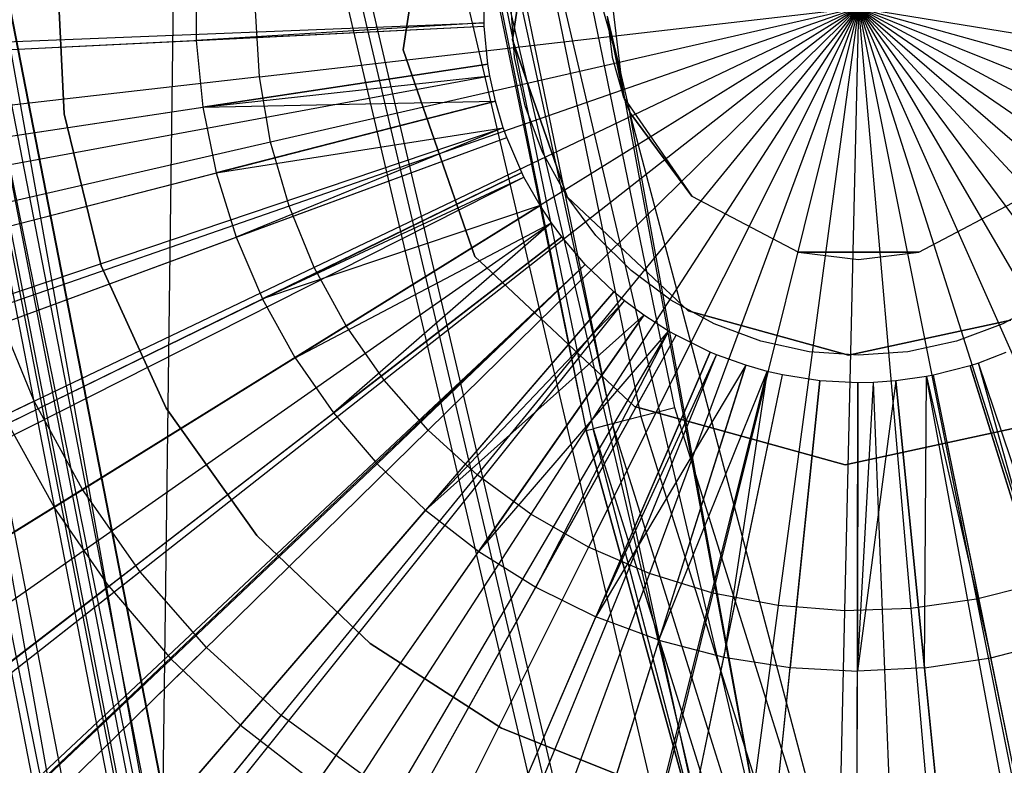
# Model space of a CAD drawing. Extents: x 0.2 to 44.2, y -21.9 to 24.
# Tile 45 of 239: x 5.3 to 6.4, y -4.6 to -3.8. Entities that reach past the tile are written whole.
import ezdxf

# ---------------------------------------------------------------- set-up
doc = ezdxf.new("R2010")
doc.units = 0
doc.header["$LTSCALE"] = 2.54
doc.layers.get('0').update_dxf_attribs({"color": 13, "linetype": 'CONTINUOUS'})

# ---------------------------------------------------------------- blocks, each defined once
blk = doc.blocks.new('GRUPUJ_2')
at = {"color": 0}
for p, q in [((1.7503, 14.4194, 34.5161), (1.786, 14.656, 34.5161)), ((1.786, 14.656, 54.5161), (1.7503, 14.4194, 54.5161)), ((1.786, 14.656, 54.5161), (1.7503, 14.4194, 54.5161)), ((1.7503, 14.4194, 34.5161), (1.786, 14.656, 34.5161)), ((1.897, 14.6102, 34.5161), (1.8698, 14.4304, 34.5161)), ((1.8698, 14.4304, 54.5161), (1.897, 14.6102, 54.5161)), ((1.897, 14.6102, 34.5161), (1.8698, 14.4304, 34.5161)), ((1.8698, 14.4304, 54.5161), (1.897, 14.6102, 54.5161)), ((1.5238, 14.5033, 34.4979), (1.5237, 14.4298, 34.4979)), ((1.5238, 14.5033, 34.4979), (1.5237, 14.4298, 34.4979)), ((1.8386, 14.449, 34.55), (1.8388, 14.4868, 34.55)), ((1.8386, 14.449, 34.55), (1.8388, 14.4868, 34.55)), ((1.8721, 14.4112, 54.5161), (1.8682, 14.4653, 54.5161)), ((0, 14.376, 34), (1.8386, 14.449, 34.55)), ((0, 14.376, 34), (1.8386, 14.449, 34.55)), ((0.0009, 14.3553, 34), (1.8387, 14.4452, 34.55)), ((0.0009, 14.3553, 34), (1.8387, 14.4452, 34.55)), ((1.8386, 14.449, 34.55), (1.5237, 14.4298, 34.4979)), ((1.8386, 14.449, 34.55), (1.5237, 14.4298, 34.4979)), ((1.5237, 14.4298, 34.4979), (1.8387, 14.4452, 34.55)), ((1.5237, 14.4298, 34.4979), (1.8387, 14.4452, 34.55)), ((1.8387, 14.4452, 34.55), (1.8386, 14.449, 34.55)), ((1.8387, 14.4452, 34.55), (1.8386, 14.449, 34.55)), ((1.8429, 14.4039, 34.55), (1.8387, 14.4452, 34.55)), ((1.8429, 14.4039, 34.55), (1.8387, 14.4452, 34.55)), ((1.2138, 14.4146, 34.4307), (1.5237, 14.4298, 34.4979)), ((1.2138, 14.4146, 34.4307), (1.5237, 14.4298, 34.4979)), ((1.5237, 14.4298, 34.4979), (1.531, 14.3567, 34.4979)), ((1.5237, 14.4298, 34.4979), (1.531, 14.3567, 34.4979)), ((1.8698, 14.4304, 34.5161), (1.9294, 14.2585, 34.5161)), ((1.9294, 14.2585, 54.5161), (1.8698, 14.4304, 54.5161)), ((1.8698, 14.4304, 34.5161), (1.9294, 14.2585, 34.5161)), ((1.8698, 14.4304, 34.5161), (1.8698, 14.4304, 54.5161)), ((1.9294, 14.2585, 54.5161), (1.8698, 14.4304, 54.5161)), ((1.8698, 14.4304, 34.5161), (1.8698, 14.4304, 54.5161)), ((1.8287, 14.1932, 34.5161), (1.7503, 14.4194, 34.5161)), ((1.7503, 14.4194, 54.5161), (1.8287, 14.1932, 54.5161)), ((1.7503, 14.4194, 54.5161), (1.8287, 14.1932, 54.5161)), ((1.7503, 14.4194, 54.5161), (1.7503, 14.4194, 34.5161)), ((1.8287, 14.1932, 34.5161), (1.7503, 14.4194, 34.5161)), ((1.7503, 14.4194, 54.5161), (1.7503, 14.4194, 34.5161)), ((1.8836, 14.3582, 54.5161), (1.8721, 14.4112, 54.5161)), ((0.0236, 14.1285, 34), (1.8429, 14.4039, 34.55)), ((0.0236, 14.1285, 34), (1.8429, 14.4039, 34.55)), ((1.8429, 14.4039, 34.55), (1.531, 14.3567, 34.4979)), ((1.8429, 14.4039, 34.55), (1.531, 14.3567, 34.4979)), ((1.845, 14.3909, 34.55), (1.8429, 14.4039, 34.55)), ((1.845, 14.3909, 34.55), (1.8429, 14.4039, 34.55)), ((0.0356, 14.0569, 34), (1.845, 14.3909, 34.55)), ((0.0356, 14.0569, 34), (1.845, 14.3909, 34.55)), ((1.531, 14.3567, 34.4979), (1.845, 14.3909, 34.55)), ((1.531, 14.3567, 34.4979), (1.845, 14.3909, 34.55)), ((1.8511, 14.3632, 34.55), (1.845, 14.3909, 34.55)), ((1.8511, 14.3632, 34.55), (1.845, 14.3909, 34.55)), ((0.0691, 13.9051, 34), (1.8511, 14.3632, 34.55)), ((0.0691, 13.9051, 34), (1.8511, 14.3632, 34.55)), ((1.2242, 14.3102, 34.4307), (1.531, 14.3567, 34.4979)), ((1.2242, 14.3102, 34.4307), (1.531, 14.3567, 34.4979)), ((1.531, 14.3567, 34.4979), (1.8511, 14.3632, 34.55)), ((1.531, 14.3567, 34.4979), (1.8511, 14.3632, 34.55)), ((1.531, 14.3567, 34.4979), (1.5456, 14.2847, 34.4979)), ((1.531, 14.3567, 34.4979), (1.5456, 14.2847, 34.4979)), ((1.8511, 14.3632, 34.55), (1.5456, 14.2847, 34.4979)), ((1.8511, 14.3632, 34.55), (1.5456, 14.2847, 34.4979)), ((1.8597, 14.3342, 34.55), (1.8511, 14.3632, 34.55)), ((1.8597, 14.3342, 34.55), (1.8511, 14.3632, 34.55)), ((1.9026, 14.3074, 54.5161), (1.8836, 14.3582, 54.5161)), ((0.1162, 13.7462, 34), (1.8597, 14.3342, 34.55)), ((0.1162, 13.7462, 34), (1.8597, 14.3342, 34.55)), ((1.5456, 14.2847, 34.4979), (1.8597, 14.3342, 34.55)), ((1.5456, 14.2847, 34.4979), (1.8597, 14.3342, 34.55)), ((1.8597, 14.3342, 34.55), (1.5675, 14.2145, 34.4979)), ((1.8597, 14.3342, 34.55), (1.5675, 14.2145, 34.4979)), ((1.8635, 14.3236, 34.55), (1.8597, 14.3342, 34.55)), ((1.8635, 14.3236, 34.55), (1.8597, 14.3342, 34.55)), ((0.1369, 13.6876, 34), (1.8635, 14.3236, 34.55)), ((0.1369, 13.6876, 34), (1.8635, 14.3236, 34.55)), ((1.5675, 14.2145, 34.4979), (1.8635, 14.3236, 34.55)), ((1.5675, 14.2145, 34.4979), (1.8635, 14.3236, 34.55)), ((1.8798, 14.2854, 34.55), (1.8635, 14.3236, 34.55)), ((1.8798, 14.2854, 34.55), (1.8635, 14.3236, 34.55)), ((1.9294, 14.2585, 54.5161), (1.9026, 14.3074, 54.5161)), ((0.2264, 13.4779, 34), (1.8798, 14.2854, 34.55)), ((0.2264, 13.4779, 34), (1.8798, 14.2854, 34.55)), ((1.2451, 14.2074, 34.4307), (1.5456, 14.2847, 34.4979)), ((1.2451, 14.2074, 34.4307), (1.5456, 14.2847, 34.4979)), ((1.5456, 14.2847, 34.4979), (1.5675, 14.2145, 34.4979)), ((1.5456, 14.2847, 34.4979), (1.5675, 14.2145, 34.4979)), ((1.8798, 14.2854, 34.55), (1.5964, 14.1469, 34.4979)), ((1.8798, 14.2854, 34.55), (1.5964, 14.1469, 34.4979)), ((1.8823, 14.2803, 34.55), (1.8798, 14.2854, 34.55)), ((1.8823, 14.2803, 34.55), (1.8798, 14.2854, 34.55)), ((0.2403, 13.4501, 34), (1.8823, 14.2803, 34.55)), ((0.2403, 13.4501, 34), (1.8823, 14.2803, 34.55)), ((1.5964, 14.1469, 34.4979), (1.8823, 14.2803, 34.55)), ((1.5964, 14.1469, 34.4979), (1.8823, 14.2803, 34.55)), ((1.8999, 14.249, 34.55), (1.8823, 14.2803, 34.55)), ((1.8999, 14.249, 34.55), (1.8823, 14.2803, 34.55)), ((0.3367, 13.2785, 34), (1.8999, 14.249, 34.55)), ((0.3367, 13.2785, 34), (1.8999, 14.249, 34.55)), ((1.8999, 14.249, 34.55), (1.5964, 14.1469, 34.4979)), ((1.8999, 14.249, 34.55), (1.5964, 14.1469, 34.4979)), ((1.8999, 14.249, 34.55), (1.6319, 14.0826, 34.4979)), ((1.8999, 14.249, 34.55), (1.6319, 14.0826, 34.4979)), ((1.9124, 14.2301, 34.55), (1.8999, 14.249, 34.55)), ((1.9124, 14.2301, 34.55), (1.8999, 14.249, 34.55)), ((1.961, 14.2164, 54.5161), (1.9294, 14.2585, 54.5161)), ((1.9294, 14.2585, 34.5161), (2.062, 14.134, 34.5161)), ((2.062, 14.134, 54.5161), (1.9294, 14.2585, 54.5161)), ((1.9294, 14.2585, 34.5161), (2.062, 14.134, 34.5161)), ((1.9294, 14.2585, 34.5161), (1.9294, 14.2585, 54.5161)), ((2.062, 14.134, 54.5161), (1.9294, 14.2585, 54.5161)), ((1.9294, 14.2585, 34.5161), (1.9294, 14.2585, 54.5161)), ((0.4052, 13.1747, 34), (1.9124, 14.2301, 34.55)), ((0.4052, 13.1747, 34), (1.9124, 14.2301, 34.55)), ((1.6319, 14.0826, 34.4979), (1.9124, 14.2301, 34.55)), ((1.6319, 14.0826, 34.4979), (1.9124, 14.2301, 34.55)), ((1.9124, 14.2301, 34.55), (1.6738, 14.0222, 34.4979)), ((1.9124, 14.2301, 34.55), (1.6738, 14.0222, 34.4979)), ((1.9236, 14.2149, 34.55), (1.9124, 14.2301, 34.55)), ((1.9236, 14.2149, 34.55), (1.9124, 14.2301, 34.55)), ((0.4666, 13.0912, 34), (1.9236, 14.2149, 34.55)), ((0.4666, 13.0912, 34), (1.9236, 14.2149, 34.55)), ((1.2764, 14.1073, 34.4307), (1.5675, 14.2145, 34.4979)), ((1.2764, 14.1073, 34.4307), (1.5675, 14.2145, 34.4979)), ((1.5675, 14.2145, 34.4979), (1.5964, 14.1469, 34.4979)), ((1.5675, 14.2145, 34.4979), (1.5964, 14.1469, 34.4979)), ((1.9236, 14.2149, 34.55), (1.6738, 14.0222, 34.4979)), ((1.9236, 14.2149, 34.55), (1.6738, 14.0222, 34.4979)), ((1.9493, 14.1847, 34.55), (1.9236, 14.2149, 34.55)), ((1.9493, 14.1847, 34.55), (1.9236, 14.2149, 34.55)), ((1.9994, 14.1781, 54.5161), (1.961, 14.2164, 54.5161)), ((0.6076, 12.9255, 34), (1.9493, 14.1847, 34.55)), ((0.6076, 12.9255, 34), (1.9493, 14.1847, 34.55)), ((0.6147, 12.918, 34), (1.9493, 14.1847, 34.55)), ((0.6147, 12.918, 34), (1.9493, 14.1847, 34.55)), ((1.7216, 13.9664, 34.4979), (1.9493, 14.1847, 34.55)), ((1.7216, 13.9664, 34.4979), (1.9493, 14.1847, 34.55)), ((2.0032, 14.0294, 34.5161), (1.8287, 14.1932, 34.5161)), ((1.8287, 14.1932, 54.5161), (2.0032, 14.0294, 54.5161)), ((1.8287, 14.1932, 54.5161), (1.8287, 14.1932, 34.5161)), ((1.8287, 14.1932, 54.5161), (2.0032, 14.0294, 54.5161)), ((1.8287, 14.1932, 54.5161), (1.8287, 14.1932, 34.5161)), ((2.0032, 14.0294, 34.5161), (1.8287, 14.1932, 34.5161)), ((1.9806, 14.1546, 34.55), (1.9493, 14.1847, 34.55)), ((1.9806, 14.1546, 34.55), (1.9493, 14.1847, 34.55)), ((2.0428, 14.1456, 54.5161), (1.9994, 14.1781, 54.5161)), ((0.7796, 12.7606, 34), (1.9806, 14.1546, 34.55)), ((0.7796, 12.7606, 34), (1.9806, 14.1546, 34.55)), ((1.9806, 14.1546, 34.55), (1.7747, 13.9157, 34.4979)), ((1.9806, 14.1546, 34.55), (1.7747, 13.9157, 34.4979)), ((1.9922, 14.145, 34.55), (1.9806, 14.1546, 34.55)), ((1.9922, 14.145, 34.55), (1.9806, 14.1546, 34.55)), ((0.8434, 12.7077, 34), (1.9922, 14.145, 34.55)), ((0.8434, 12.7077, 34), (1.9922, 14.145, 34.55)), ((1.3176, 14.0108, 34.4307), (1.5964, 14.1469, 34.4979)), ((1.3176, 14.0108, 34.4307), (1.5964, 14.1469, 34.4979)), ((1.6319, 14.0826, 34.4979), (1.5964, 14.1469, 34.4979)), ((1.6319, 14.0826, 34.4979), (1.5964, 14.1469, 34.4979)), ((1.7747, 13.9157, 34.4979), (1.9922, 14.145, 34.55)), ((1.7747, 13.9157, 34.4979), (1.9922, 14.145, 34.55)), ((2.0134, 14.1292, 34.55), (1.9922, 14.145, 34.55)), ((2.0134, 14.1292, 34.55), (1.9922, 14.145, 34.55)), ((2.0904, 14.1196, 54.5161), (2.0428, 14.1456, 54.5161)), ((2.4537, 14.1456, 54.5161), (2.4061, 14.1196, 54.5161)), ((2.062, 14.134, 34.5161), (2.2372, 14.0854, 34.5161)), ((2.2372, 14.0854, 54.5161), (2.062, 14.134, 54.5161)), ((2.062, 14.134, 34.5161), (2.2372, 14.0854, 34.5161)), ((2.062, 14.134, 34.5161), (2.062, 14.134, 54.5161)), ((2.2372, 14.0854, 54.5161), (2.062, 14.134, 54.5161)), ((2.062, 14.134, 34.5161), (2.062, 14.134, 54.5161)), ((0.9596, 12.6208, 34), (2.0134, 14.1292, 34.55)), ((0.9596, 12.6208, 34), (2.0134, 14.1292, 34.55)), ((1.7747, 13.9157, 34.4979), (2.0134, 14.1292, 34.55)), ((1.7747, 13.9157, 34.4979), (2.0134, 14.1292, 34.55)), ((2.0134, 14.1292, 34.55), (1.8328, 13.8706, 34.4979)), ((2.0134, 14.1292, 34.55), (1.8328, 13.8706, 34.4979)), ((2.0404, 14.1118, 34.55), (2.0134, 14.1292, 34.55)), ((2.0404, 14.1118, 34.55), (2.0134, 14.1292, 34.55)), ((2.1412, 14.1007, 54.5161), (2.0904, 14.1196, 54.5161)), ((2.2372, 14.0854, 34.5161), (2.415, 14.1238, 34.5161)), ((2.415, 14.1238, 54.5161), (2.2372, 14.0854, 54.5161)), ((2.2372, 14.0854, 34.5161), (2.415, 14.1238, 34.5161)), ((2.415, 14.1238, 54.5161), (2.2372, 14.0854, 54.5161)), ((2.4061, 14.1196, 54.5161), (2.3553, 14.1007, 54.5161)), ((1.1079, 12.5257, 34), (2.0404, 14.1118, 34.55)), ((1.1079, 12.5257, 34), (2.0404, 14.1118, 34.55)), ((1.8328, 13.8706, 34.4979), (2.0404, 14.1118, 34.55)), ((1.8328, 13.8706, 34.4979), (2.0404, 14.1118, 34.55)), ((2.0404, 14.1118, 34.55), (1.8951, 13.8316, 34.4979)), ((2.0404, 14.1118, 34.55), (1.8951, 13.8316, 34.4979)), ((2.0486, 14.1071, 34.55), (2.0404, 14.1118, 34.55)), ((2.0486, 14.1071, 34.55), (2.0404, 14.1118, 34.55)), ((1.1528, 12.4999, 34), (2.0486, 14.1071, 34.55)), ((1.1528, 12.4999, 34), (2.0486, 14.1071, 34.55)), ((1.8951, 13.8316, 34.4979), (2.0486, 14.1071, 34.55)), ((1.8951, 13.8316, 34.4979), (2.0486, 14.1071, 34.55)), ((2.0859, 14.0888, 34.55), (2.0486, 14.1071, 34.55)), ((2.0859, 14.0888, 34.55), (2.0486, 14.1071, 34.55)), ((2.1941, 14.0891, 54.5161), (2.1412, 14.1007, 54.5161)), ((2.3553, 14.1007, 54.5161), (2.3023, 14.0891, 54.5161)), ((1.3573, 12.3992, 34), (2.0859, 14.0888, 34.55)), ((1.3573, 12.3992, 34), (2.0859, 14.0888, 34.55)), ((2.0859, 14.0888, 34.55), (1.961, 13.7991, 34.4979)), ((2.0859, 14.0888, 34.55), (1.961, 13.7991, 34.4979)), ((2.0928, 14.0859, 34.55), (2.0859, 14.0888, 34.55)), ((2.0928, 14.0859, 34.55), (2.0859, 14.0888, 34.55)), ((2.2482, 14.0853, 54.5161), (2.1941, 14.0891, 54.5161)), ((2.3023, 14.0891, 54.5161), (2.2482, 14.0853, 54.5161)), ((2.4092, 14.0882, 34.55), (2.3793, 14.0768, 34.55)), ((2.4092, 14.0882, 34.55), (2.3793, 14.0768, 34.55)), ((1.6319, 14.0826, 34.4979), (1.3683, 13.919, 34.4307)), ((1.6319, 14.0826, 34.4979), (1.3683, 13.919, 34.4307)), ((1.3955, 12.3831, 34), (2.0928, 14.0859, 34.55)), ((1.3955, 12.3831, 34), (2.0928, 14.0859, 34.55)), ((1.6319, 14.0826, 34.4979), (1.6738, 14.0222, 34.4979)), ((1.6319, 14.0826, 34.4979), (1.6738, 14.0222, 34.4979)), ((1.961, 13.7991, 34.4979), (2.0928, 14.0859, 34.55)), ((1.961, 13.7991, 34.4979), (2.0928, 14.0859, 34.55)), ((2.1248, 14.0743, 34.55), (2.0928, 14.0859, 34.55)), ((2.1248, 14.0743, 34.55), (2.0928, 14.0859, 34.55)), ((2.2372, 14.0854, 34.5161), (2.2372, 14.0854, 54.5161)), ((2.2372, 14.0854, 34.5161), (2.2372, 14.0854, 54.5161)), ((2.3793, 14.0768, 34.55), (2.3703, 14.0739, 34.55)), ((2.3793, 14.0768, 34.55), (2.3703, 14.0739, 34.55)), ((2.4642, 13.7727, 34.4979), (2.3793, 14.0768, 34.55)), ((2.4642, 13.7727, 34.4979), (2.3793, 14.0768, 34.55)), ((2.9673, 12.3333, 34), (2.3793, 14.0768, 34.55)), ((2.9673, 12.3333, 34), (2.3793, 14.0768, 34.55)), ((1.5709, 12.3196, 34), (2.1248, 14.0743, 34.55)), ((1.5709, 12.3196, 34), (2.1248, 14.0743, 34.55)), ((1.7005, 12.283, 34), (2.1484, 14.0676, 34.55)), ((1.7005, 12.283, 34), (2.1484, 14.0676, 34.55)), ((2.1248, 14.0743, 34.55), (1.961, 13.7991, 34.4979)), ((2.1248, 14.0743, 34.55), (1.961, 13.7991, 34.4979)), ((2.1248, 14.0743, 34.55), (2.0298, 13.7735, 34.4979)), ((2.1248, 14.0743, 34.55), (2.0298, 13.7735, 34.4979)), ((2.0298, 13.7735, 34.4979), (2.1484, 14.0676, 34.55)), ((2.0298, 13.7735, 34.4979), (2.1484, 14.0676, 34.55)), ((2.1484, 14.0676, 34.55), (2.1009, 13.7549, 34.4979)), ((2.1484, 14.0676, 34.55), (2.1009, 13.7549, 34.4979)), ((2.1484, 14.0676, 34.55), (2.1248, 14.0743, 34.55)), ((2.1484, 14.0676, 34.55), (2.1248, 14.0743, 34.55)), ((2.165, 14.0638, 34.55), (2.1484, 14.0676, 34.55)), ((2.165, 14.0638, 34.55), (2.1484, 14.0676, 34.55)), ((2.3703, 14.0739, 34.55), (2.3301, 14.0635, 34.55)), ((2.3703, 14.0739, 34.55), (2.3301, 14.0635, 34.55)), ((2.3703, 14.0739, 34.55), (2.4642, 13.7727, 34.4979)), ((2.3703, 14.0739, 34.55), (2.4642, 13.7727, 34.4979)), ((2.918, 12.3173, 34), (2.3703, 14.0739, 34.55)), ((2.918, 12.3173, 34), (2.3703, 14.0739, 34.55)), ((1.7914, 12.2621, 34), (2.165, 14.0638, 34.55)), ((1.7914, 12.2621, 34), (2.165, 14.0638, 34.55)), ((2.0167, 12.2272, 34), (2.206, 14.0574, 34.55)), ((2.0167, 12.2272, 34), (2.206, 14.0574, 34.55)), ((2.1009, 13.7549, 34.4979), (2.165, 14.0638, 34.55)), ((2.1009, 13.7549, 34.4979), (2.165, 14.0638, 34.55)), ((2.206, 14.0574, 34.55), (2.165, 14.0638, 34.55)), ((2.206, 14.0574, 34.55), (2.165, 14.0638, 34.55)), ((2.206, 14.0574, 34.55), (2.1736, 13.7437, 34.4979)), ((2.206, 14.0574, 34.55), (2.1736, 13.7437, 34.4979)), ((2.2475, 14.0553, 34.55), (2.206, 14.0574, 34.55)), ((2.2475, 14.0553, 34.55), (2.206, 14.0574, 34.55)), ((2.2443, 12.2153, 34), (2.2475, 14.0553, 34.55)), ((2.2443, 12.2153, 34), (2.2475, 14.0553, 34.55)), ((2.289, 14.0573, 34.55), (2.247, 13.7398, 34.4979)), ((2.289, 14.0573, 34.55), (2.247, 13.7398, 34.4979)), ((2.247, 13.7398, 34.4979), (2.2645, 14.0556, 34.55)), ((2.247, 13.7398, 34.4979), (2.2645, 14.0556, 34.55)), ((2.2475, 14.0553, 34.55), (2.247, 13.7398, 34.4979)), ((2.2475, 14.0553, 34.55), (2.247, 13.7398, 34.4979)), ((2.2645, 14.0556, 34.55), (2.2475, 14.0553, 34.55)), ((2.2645, 14.0556, 34.55), (2.2475, 14.0553, 34.55)), ((2.289, 14.0573, 34.55), (2.2645, 14.0556, 34.55)), ((2.289, 14.0573, 34.55), (2.2645, 14.0556, 34.55)), ((2.3375, 12.217, 34), (2.2645, 14.0556, 34.55)), ((2.3375, 12.217, 34), (2.2645, 14.0556, 34.55)), ((2.3226, 14.0621, 34.55), (2.289, 14.0573, 34.55)), ((2.3226, 14.0621, 34.55), (2.289, 14.0573, 34.55)), ((2.289, 14.0573, 34.55), (2.3203, 13.7434, 34.4979)), ((2.289, 14.0573, 34.55), (2.3203, 13.7434, 34.4979)), ((2.4719, 12.2264, 34), (2.289, 14.0573, 34.55)), ((2.4719, 12.2264, 34), (2.289, 14.0573, 34.55)), ((2.3203, 13.7434, 34.4979), (2.3226, 14.0621, 34.55)), ((2.3203, 13.7434, 34.4979), (2.3226, 14.0621, 34.55)), ((2.3301, 14.0635, 34.55), (2.3226, 14.0621, 34.55)), ((2.3301, 14.0635, 34.55), (2.3226, 14.0621, 34.55)), ((2.3226, 14.0621, 34.55), (2.393, 13.7544, 34.4979)), ((2.3226, 14.0621, 34.55), (2.393, 13.7544, 34.4979)), ((2.6566, 12.2526, 34), (2.3226, 14.0621, 34.55)), ((2.6566, 12.2526, 34), (2.3226, 14.0621, 34.55)), ((2.393, 13.7544, 34.4979), (2.3301, 14.0635, 34.55)), ((2.393, 13.7544, 34.4979), (2.3301, 14.0635, 34.55)), ((2.6973, 12.2605, 34), (2.3301, 14.0635, 34.55)), ((2.6973, 12.2605, 34), (2.3301, 14.0635, 34.55)), ((2.2338, 13.9655, 34.5161), (2.0032, 14.0294, 34.5161)), ((2.0032, 14.0294, 54.5161), (2.2338, 13.9655, 54.5161)), ((2.0032, 14.0294, 54.5161), (2.0032, 14.0294, 34.5161)), ((2.0032, 14.0294, 54.5161), (2.2338, 13.9655, 54.5161)), ((2.0032, 14.0294, 54.5161), (2.0032, 14.0294, 34.5161)), ((2.2338, 13.9655, 34.5161), (2.0032, 14.0294, 34.5161)), ((1.4281, 13.8328, 34.4307), (1.6738, 14.0222, 34.4979)), ((1.4281, 13.8328, 34.4307), (1.6738, 14.0222, 34.4979)), ((1.6738, 14.0222, 34.4979), (1.7216, 13.9664, 34.4979)), ((1.6738, 14.0222, 34.4979), (1.7216, 13.9664, 34.4979)), ((2.4677, 14.016, 34.5161), (2.2338, 13.9655, 34.5161)), ((2.2338, 13.9655, 54.5161), (2.4677, 14.016, 54.5161)), ((2.2338, 13.9655, 54.5161), (2.4677, 14.016, 54.5161)), ((2.4677, 14.016, 34.5161), (2.2338, 13.9655, 34.5161)), ((1.3176, 14.0108, 34.4307), (1.3683, 13.919, 34.4307)), ((1.3176, 14.0108, 34.4307), (1.3683, 13.919, 34.4307)), ((1.4963, 13.753, 34.4307), (1.7216, 13.9664, 34.4979)), ((1.4963, 13.753, 34.4307), (1.7216, 13.9664, 34.4979)), ((1.7216, 13.9664, 34.4979), (1.7747, 13.9157, 34.4979)), ((1.7216, 13.9664, 34.4979), (1.7747, 13.9157, 34.4979)), ((2.2338, 13.9655, 54.5161), (2.2338, 13.9655, 34.5161)), ((2.2338, 13.9655, 54.5161), (2.2338, 13.9655, 34.5161)), ((1.1098, 13.7584, 34.3487), (1.3683, 13.919, 34.4307)), ((1.1098, 13.7584, 34.3487), (1.3683, 13.919, 34.4307)), ((1.4281, 13.8328, 34.4307), (1.3683, 13.919, 34.4307)), ((1.4281, 13.8328, 34.4307), (1.3683, 13.919, 34.4307)), ((1.5722, 13.6806, 34.4307), (1.7747, 13.9157, 34.4979)), ((1.5722, 13.6806, 34.4307), (1.7747, 13.9157, 34.4979)), ((1.7747, 13.9157, 34.4979), (1.8328, 13.8706, 34.4979)), ((1.7747, 13.9157, 34.4979), (1.8328, 13.8706, 34.4979)), ((1.6551, 13.6163, 34.4307), (1.8328, 13.8706, 34.4979)), ((1.6551, 13.6163, 34.4307), (1.8328, 13.8706, 34.4979)), ((1.8328, 13.8706, 34.4979), (1.8951, 13.8316, 34.4979)), ((1.8328, 13.8706, 34.4979), (1.8951, 13.8316, 34.4979)), ((1.4281, 13.8328, 34.4307), (1.1871, 13.6469, 34.3487)), ((1.4281, 13.8328, 34.4307), (1.1871, 13.6469, 34.3487)), ((1.4281, 13.8328, 34.4307), (1.4963, 13.753, 34.4307)), ((1.4281, 13.8328, 34.4307), (1.4963, 13.753, 34.4307)), ((1.744, 13.5606, 34.4307), (1.8951, 13.8316, 34.4979)), ((1.744, 13.5606, 34.4307), (1.8951, 13.8316, 34.4979)), ((1.8951, 13.8316, 34.4979), (1.961, 13.7991, 34.4979)), ((1.8951, 13.8316, 34.4979), (1.961, 13.7991, 34.4979)), ((1.8381, 13.5142, 34.4307), (1.961, 13.7991, 34.4979)), ((1.8381, 13.5142, 34.4307), (1.961, 13.7991, 34.4979)), ((2.0298, 13.7735, 34.4979), (1.961, 13.7991, 34.4979)), ((2.0298, 13.7735, 34.4979), (1.961, 13.7991, 34.4979)), ((2.0298, 13.7735, 34.4979), (1.9364, 13.4776, 34.4307)), ((2.0298, 13.7735, 34.4979), (1.9364, 13.4776, 34.4307)), ((2.0298, 13.7735, 34.4979), (2.1009, 13.7549, 34.4979)), ((2.0298, 13.7735, 34.4979), (2.1009, 13.7549, 34.4979)), ((2.393, 13.7544, 34.4979), (2.4642, 13.7727, 34.4979)), ((2.393, 13.7544, 34.4979), (2.4642, 13.7727, 34.4979)), ((2.038, 13.4511, 34.4307), (2.1009, 13.7549, 34.4979)), ((2.038, 13.4511, 34.4307), (2.1009, 13.7549, 34.4979)), ((2.1009, 13.7549, 34.4979), (2.1736, 13.7437, 34.4979)), ((2.1009, 13.7549, 34.4979), (2.1736, 13.7437, 34.4979)), ((2.3203, 13.7434, 34.4979), (2.393, 13.7544, 34.4979)), ((2.3203, 13.7434, 34.4979), (2.393, 13.7544, 34.4979)), ((2.4549, 13.4504, 34.4307), (2.393, 13.7544, 34.4979)), ((2.4549, 13.4504, 34.4307), (2.393, 13.7544, 34.4979)), ((1.2754, 13.5437, 34.3487), (1.4963, 13.753, 34.4307)), ((1.2754, 13.5437, 34.3487), (1.4963, 13.753, 34.4307)), ((1.4963, 13.753, 34.4307), (1.5722, 13.6806, 34.4307)), ((1.4963, 13.753, 34.4307), (1.5722, 13.6806, 34.4307)), ((2.1416, 13.4351, 34.4307), (2.1736, 13.7437, 34.4979)), ((2.1416, 13.4351, 34.4307), (2.1736, 13.7437, 34.4979)), ((2.1736, 13.7437, 34.4979), (2.247, 13.7398, 34.4979)), ((2.1736, 13.7437, 34.4979), (2.247, 13.7398, 34.4979)), ((2.3203, 13.7434, 34.4979), (2.247, 13.7398, 34.4979)), ((2.3203, 13.7434, 34.4979), (2.247, 13.7398, 34.4979)), ((2.3203, 13.7434, 34.4979), (2.3512, 13.4347, 34.4307)), ((2.3203, 13.7434, 34.4979), (2.3512, 13.4347, 34.4307)), ((2.2464, 13.4296, 34.4307), (2.247, 13.7398, 34.4979)), ((2.2464, 13.4296, 34.4307), (2.247, 13.7398, 34.4979)), ((1.3736, 13.45, 34.3487), (1.5722, 13.6806, 34.4307)), ((1.3736, 13.45, 34.3487), (1.5722, 13.6806, 34.4307)), ((1.5722, 13.6806, 34.4307), (1.6551, 13.6163, 34.4307)), ((1.5722, 13.6806, 34.4307), (1.6551, 13.6163, 34.4307))]:
    blk.add_line(p, q, dxfattribs=at)
blk = doc.blocks.new('KARO-10934_STL')
at = {"color": 0}
for p, q in [((4.8266, -1.1842, 124.285), (5.487, -4.8882, 124.285)), ((4.8266, -1.1842, 124.285), (5.487, -4.8882, 124.285)), ((5.391, -4.9163, 124.285), (4.7268, -1.191, 124.285)), ((5.391, -4.9163, 124.285), (4.7268, -1.191, 124.285)), ((4.9512, -2.0025, 126.2025), (5.4588, -4.6098, 126.2025)), ((4.9512, -2.0025, 126.2025), (5.4588, -4.6098, 126.2025)), ((4.9519, -2.0024, 126.3025), (5.4595, -4.6096, 126.3025)), ((4.9519, -2.0024, 126.3025), (5.4595, -4.6096, 126.3025)), ((4.8949, -2.009, 126.291), (5.4043, -4.6249, 126.291)), ((4.8949, -2.009, 126.291), (5.4043, -4.6249, 126.291)), ((4.9025, -2.0082, 126.1525), (5.487, -4.8882, 124.285)), ((4.9025, -2.0082, 126.1525), (5.4116, -4.6229, 126.1525)), ((4.9025, -2.0082, 126.1525), (5.487, -4.8882, 124.285)), ((4.9025, -2.0082, 126.1525), (5.4116, -4.6229, 126.1525)), ((5.4152, -4.6219, 126.1714), (4.9062, -2.0077, 126.1714)), ((5.4152, -4.6219, 126.1714), (4.9062, -2.0077, 126.1714)), ((4.9167, -2.0065, 126.1875), (5.4254, -4.6191, 126.1875)), ((4.9167, -2.0065, 126.1875), (5.4254, -4.6191, 126.1875)), ((4.9325, -2.0047, 126.1984), (5.4407, -4.6148, 126.1984)), ((4.9325, -2.0047, 126.1984), (5.4407, -4.6148, 126.1984)), ((4.8032, -2.0197, 126.1525), (5.391, -4.9163, 124.285)), ((4.8032, -2.0197, 126.1525), (5.391, -4.9163, 124.285)), ((4.8145, -2.0184, 126.2098), (5.3262, -4.6464, 126.2098)), ((4.8145, -2.0184, 126.2098), (5.3262, -4.6464, 126.2098)), ((4.8467, -2.0146, 126.2584), (5.3574, -4.6378, 126.2584)), ((4.8467, -2.0146, 126.2584), (5.3574, -4.6378, 126.2584)), ((6.066, -4.7331, 125.9495), (5.5565, -2.3909, 125.9495)), ((5.5565, -2.3909, 125.9495), (5.9218, -4.211, 124.3996)), ((5.5565, -2.3909, 125.9495), (5.9218, -4.211, 124.3996)), ((6.066, -4.7331, 125.9495), (5.5565, -2.3909, 125.9495)), ((6.0186, -4.1859, 124.2995), (5.6781, -2.5288, 124.2995)), ((6.0186, -4.1859, 124.2995), (5.6781, -2.5288, 124.2995)), ((5.6082, -2.5395, 124.3288), (5.9502, -4.2036, 124.3288)), ((5.6082, -2.5395, 124.3288), (5.9502, -4.2036, 124.3288)), ((5.6403, -2.5346, 124.3072), (5.9816, -4.1955, 124.3072)), ((5.6403, -2.5346, 124.3072), (5.9816, -4.1955, 124.3072)), ((5.5792, -2.544, 124.3996), (5.9218, -4.211, 124.3996)), ((5.5792, -2.544, 124.3996), (5.9218, -4.211, 124.3996)), ((5.5868, -2.5428, 124.3613), (5.9292, -4.2091, 124.3613)), ((5.5868, -2.5428, 124.3613), (5.9292, -4.2091, 124.3613)), ((6.1224, -4.7022, 125.8986), (5.7082, -2.9379, 125.8986)), ((5.7082, -2.9379, 125.8986), (5.9571, -3.8102, 125.8858)), ((5.7082, -2.9379, 125.8986), (5.9571, -3.8102, 125.8858)), ((6.1224, -4.7022, 125.8986), (5.7082, -2.9379, 125.8986)), ((5.65, -2.9483, 125.9335), (6.0657, -4.7188, 125.9335)), ((5.65, -2.9483, 125.9335), (6.0657, -4.7188, 125.9335)), ((5.6069, -2.9559, 125.9865), (6.0237, -4.7311, 125.9865)), ((5.6069, -2.9559, 125.9865), (6.0237, -4.7311, 125.9865)), ((5.4588, -4.6098, 126.2025), (5.4805, -2.9785, 126.1937)), ((5.4588, -4.6098, 126.2025), (5.4805, -2.9785, 126.1937)), ((5.4805, -2.9785, 126.1937), (5.9004, -4.7672, 126.1937)), ((5.4805, -2.9785, 126.1937), (5.9004, -4.7672, 126.1937)), ((5.9155, -4.7627, 126.1818), (5.4959, -2.9757, 126.1818)), ((5.9155, -4.7627, 126.1818), (5.4959, -2.9757, 126.1818)), ((5.5061, -2.9739, 126.1649), (5.9254, -4.7599, 126.1649)), ((5.5061, -2.9739, 126.1649), (5.9254, -4.7599, 126.1649)), ((5.3508, -3.8645, 47.1769), (5.3426, -3.6936, 47.1769)), ((5.3426, -3.6936, 43.1769), (5.3508, -3.8645, 43.1769)), ((5.3508, -3.8645, 47.1769), (5.3426, -3.6936, 47.1769)), ((5.3426, -3.6936, 43.1769), (5.3508, -3.8645, 43.1769)), ((5.9467, -3.7154, 67.385), (5.9625, -3.8461, 67.385)), ((5.9467, -3.7154, 67.385), (5.9625, -3.8461, 67.385)), ((5.9448, -3.7575, 125.8858), (5.9571, -3.8102, 125.8858)), ((5.9448, -3.7575, 125.8858), (5.95, -3.8025, 125.8858)), ((5.9448, -3.7575, 125.8858), (5.9571, -3.8102, 125.8858)), ((5.9448, -3.7575, 125.8858), (5.95, -3.8025, 125.8858)), ((5.9448, -3.7575, 125.8858), (5.9625, -3.8461, 67.385)), ((5.9448, -3.7575, 125.8858), (5.9625, -3.8461, 67.385)), ((5.95, -3.8025, 125.8858), (5.9625, -3.8461, 125.8858)), ((5.95, -3.8025, 125.8858), (5.9625, -3.8461, 125.8858)), ((5.95, -3.8025, 125.8858), (5.9625, -3.8461, 67.385)), ((5.95, -3.8025, 125.8858), (5.9625, -3.8461, 67.385)), ((6.1224, -4.7022, 125.8986), (5.9571, -3.8102, 125.8858)), ((5.9571, -3.8102, 125.8858), (5.9695, -3.8629, 125.8858)), ((6.1224, -4.7022, 125.8986), (5.9571, -3.8102, 125.8858)), ((5.9625, -3.8461, 125.8858), (5.9571, -3.8102, 125.8858)), ((5.9625, -3.8461, 125.8858), (5.9571, -3.8102, 125.8858)), ((5.9571, -3.8102, 125.8858), (5.9695, -3.8629, 125.8858)), ((5.9625, -3.8461, 125.8858), (5.9695, -3.8629, 125.8858)), ((5.9625, -3.8461, 125.8858), (5.9625, -3.8461, 67.385)), ((5.9625, -3.8461, 67.385), (5.9695, -3.8629, 125.8858)), ((5.9625, -3.8461, 125.8858), (5.9695, -3.8629, 125.8858)), ((5.9625, -3.8461, 67.385), (5.9695, -3.8629, 125.8858)), ((5.9625, -3.8461, 67.385), (6.0373, -3.9544, 67.385)), ((5.9625, -3.8461, 125.8858), (5.9625, -3.8461, 67.385)), ((5.9625, -3.8461, 67.385), (6.0373, -3.9544, 67.385)), ((5.3911, -4.0308, 47.1769), (5.3508, -3.8645, 47.1769)), ((5.3508, -3.8645, 47.1769), (5.3508, -3.8645, 43.1769)), ((5.3508, -3.8645, 43.1769), (5.3911, -4.0308, 43.1769)), ((5.3508, -3.8645, 47.1769), (5.3508, -3.8645, 43.1769)), ((5.3911, -4.0308, 47.1769), (5.3508, -3.8645, 47.1769)), ((5.3508, -3.8645, 43.1769), (5.3911, -4.0308, 43.1769)), ((6.1872, -4.6832, 125.8858), (5.9695, -3.8629, 125.8858)), ((5.9695, -3.8629, 125.8858), (6.0373, -3.9544, 125.8855)), ((6.1872, -4.6832, 125.8858), (5.9695, -3.8629, 125.8858)), ((6.1224, -4.7022, 125.8986), (5.9695, -3.8629, 125.8858)), ((6.1224, -4.7022, 125.8986), (5.9695, -3.8629, 125.8858)), ((6.0373, -3.9544, 67.385), (5.9695, -3.8629, 125.8858)), ((6.0373, -3.9544, 67.385), (5.9695, -3.8629, 125.8858)), ((5.9695, -3.8629, 125.8858), (6.0373, -3.9544, 125.8855)), ((6.0373, -3.9544, 125.8855), (6.1538, -4.0156, 125.8848)), ((6.0373, -3.9544, 67.385), (6.0373, -3.9544, 125.8855)), ((6.0373, -3.9544, 67.385), (6.1538, -4.0156, 67.385)), ((6.0373, -3.9544, 125.8855), (6.1538, -4.0156, 125.8848)), ((6.0373, -3.9544, 67.385), (6.0373, -3.9544, 125.8855)), ((6.0373, -3.9544, 67.385), (6.1538, -4.0156, 67.385)), ((6.2855, -4.0156, 125.8839), (6.402, -3.9544, 125.883)), ((6.2855, -4.0156, 125.8839), (6.402, -3.9544, 125.883)), ((6.2855, -4.0156, 67.385), (6.402, -3.9544, 67.385)), ((6.2855, -4.0156, 67.385), (6.402, -3.9544, 67.385)), ((6.1538, -4.0156, 125.8848), (6.2855, -4.0156, 125.8839)), ((6.1538, -4.0156, 125.8848), (6.1538, -4.0156, 67.385)), ((6.2855, -4.0156, 125.8839), (6.1538, -4.0156, 67.385)), ((6.1538, -4.0156, 67.385), (6.2197, -4.0236, 67.385)), ((6.2855, -4.0156, 125.8839), (6.1538, -4.0156, 67.385)), ((6.1538, -4.0156, 125.8848), (6.2855, -4.0156, 125.8839)), ((6.1538, -4.0156, 125.8848), (6.1538, -4.0156, 67.385)), ((6.1538, -4.0156, 67.385), (6.2197, -4.0236, 67.385)), ((6.2197, -4.0236, 67.385), (6.2855, -4.0156, 125.8839)), ((6.2197, -4.0236, 67.385), (6.2855, -4.0156, 125.8839)), ((6.2197, -4.0236, 67.385), (6.2855, -4.0156, 67.385)), ((6.2197, -4.0236, 67.385), (6.2855, -4.0156, 67.385)), ((6.2855, -4.0156, 125.8839), (6.2855, -4.0156, 67.385)), ((6.2855, -4.0156, 125.8839), (6.2855, -4.0156, 67.385)), ((5.4622, -4.1864, 47.1769), (5.3911, -4.0308, 47.1769)), ((5.3911, -4.0308, 47.1769), (5.3911, -4.0308, 43.1769)), ((5.3911, -4.0308, 43.1769), (5.4622, -4.1864, 43.1769)), ((5.3911, -4.0308, 47.1769), (5.3911, -4.0308, 43.1769)), ((5.4622, -4.1864, 47.1769), (5.3911, -4.0308, 47.1769)), ((5.3911, -4.0308, 43.1769), (5.4622, -4.1864, 43.1769)), ((5.5615, -4.3258, 47.1769), (5.4622, -4.1864, 47.1769)), ((5.4622, -4.1864, 47.1769), (5.4622, -4.1864, 43.1769)), ((5.4622, -4.1864, 43.1769), (5.5615, -4.3258, 43.1769)), ((5.4622, -4.1864, 47.1769), (5.4622, -4.1864, 43.1769)), ((5.5615, -4.3258, 47.1769), (5.4622, -4.1864, 47.1769)), ((5.4622, -4.1864, 43.1769), (5.5615, -4.3258, 43.1769)), ((6.0186, -4.1859, 124.2995), (5.9816, -4.1955, 124.3072)), ((6.0186, -4.1859, 124.2995), (5.9816, -4.1955, 124.3072)), ((6.525, -5.8, 124.2995), (6.0186, -4.1859, 124.2995)), ((6.525, -5.8, 124.2995), (6.0186, -4.1859, 124.2995)), ((5.9816, -4.1955, 124.3072), (5.9502, -4.2036, 124.3288)), ((5.9816, -4.1955, 124.3072), (5.9502, -4.2036, 124.3288)), ((5.9816, -4.1955, 124.3072), (6.4892, -5.8133, 124.3072)), ((5.9816, -4.1955, 124.3072), (6.4892, -5.8133, 124.3072)), ((5.9218, -4.211, 124.3996), (5.9292, -4.2091, 124.3613)), ((5.9218, -4.211, 124.3996), (5.9292, -4.2091, 124.3613)), ((6.066, -4.7331, 125.9495), (5.9218, -4.211, 124.3996)), ((5.9218, -4.211, 124.3996), (6.066, -4.7331, 124.3996)), ((6.066, -4.7331, 125.9495), (5.9218, -4.211, 124.3996)), ((5.9218, -4.211, 124.3996), (6.066, -4.7331, 124.3996)), ((5.9502, -4.2036, 124.3288), (5.9292, -4.2091, 124.3613)), ((5.9502, -4.2036, 124.3288), (5.9292, -4.2091, 124.3613)), ((6.066, -4.7331, 124.3996), (5.9292, -4.2091, 124.3613)), ((5.9292, -4.2091, 124.3613), (6.4384, -5.8321, 124.3613)), ((6.066, -4.7331, 124.3996), (5.9292, -4.2091, 124.3613)), ((5.9292, -4.2091, 124.3613), (6.4384, -5.8321, 124.3613)), ((5.9502, -4.2036, 124.3288), (6.4587, -5.8246, 124.3288)), ((5.9502, -4.2036, 124.3288), (6.4587, -5.8246, 124.3288)), ((5.6853, -4.4438, 47.1769), (5.5615, -4.3258, 47.1769)), ((5.5615, -4.3258, 47.1769), (5.5615, -4.3258, 43.1769)), ((5.5615, -4.3258, 43.1769), (5.6853, -4.4438, 43.1769)), ((5.5615, -4.3258, 47.1769), (5.5615, -4.3258, 43.1769)), ((5.6853, -4.4438, 47.1769), (5.5615, -4.3258, 47.1769)), ((5.5615, -4.3258, 43.1769), (5.6853, -4.4438, 43.1769)), ((5.8292, -4.5363, 47.1769), (5.6853, -4.4438, 47.1769)), ((5.6853, -4.4438, 47.1769), (5.6853, -4.4438, 43.1769)), ((5.6853, -4.4438, 43.1769), (5.8292, -4.5363, 43.1769)), ((5.6853, -4.4438, 47.1769), (5.6853, -4.4438, 43.1769)), ((5.8292, -4.5363, 47.1769), (5.6853, -4.4438, 47.1769)), ((5.6853, -4.4438, 43.1769), (5.8292, -4.5363, 43.1769)), ((5.9881, -4.5999, 47.1769), (5.8292, -4.5363, 47.1769)), ((5.8292, -4.5363, 47.1769), (5.8292, -4.5363, 43.1769)), ((5.8292, -4.5363, 43.1769), (5.9881, -4.5999, 43.1769)), ((5.8292, -4.5363, 47.1769), (5.8292, -4.5363, 43.1769)), ((5.9881, -4.5999, 47.1769), (5.8292, -4.5363, 47.1769)), ((5.8292, -4.5363, 43.1769), (5.9881, -4.5999, 43.1769))]:
    blk.add_line(p, q, dxfattribs=at)
blk.add_blockref('GRUPUJ_2', (3.9714, -18.2138, 12.8689), dxfattribs=at)
blk = doc.blocks.new('GRUPUJ_1')
at = {"color": 0}
for p, q in [((5.3422, 18.1164, 34.0364), (5.9975, 18.1916, 34)), ((5.3422, 18.1164, 34.0364), (5.9975, 18.1916, 34)), ((5.9975, 18.1916, 34), (5.3544, 18.0447, 34.0364)), ((5.9975, 18.1916, 34), (5.3544, 18.0447, 34.0364)), ((5.9975, 18.1916, 34), (5.3745, 17.9749, 34.0364)), ((5.9975, 18.1916, 34), (5.3745, 17.9749, 34.0364)), ((5.9975, 18.1916, 34), (5.4021, 17.9077, 34.0364)), ((5.9975, 18.1916, 34), (5.4021, 17.9077, 34.0364)), ((5.9975, 18.1916, 34), (5.437, 17.8439, 34.0364)), ((5.9975, 18.1916, 34), (5.437, 17.8439, 34.0364)), ((5.9975, 18.1916, 34), (5.4787, 17.7843, 34.0364)), ((5.9975, 18.1916, 34), (5.4787, 17.7843, 34.0364)), ((5.9975, 18.1916, 34), (5.5266, 17.7297, 34.0364)), ((5.9975, 18.1916, 34), (5.5266, 17.7297, 34.0364)), ((5.9975, 18.1916, 34), (5.5803, 17.6807, 34.0364)), ((5.9975, 18.1916, 34), (5.5803, 17.6807, 34.0364)), ((5.9975, 18.1916, 34), (5.639, 17.6379, 34.0364)), ((5.9975, 18.1916, 34), (5.639, 17.6379, 34.0364)), ((5.9975, 18.1916, 34), (5.7021, 17.6019, 34.0364)), ((5.9975, 18.1916, 34), (5.7021, 17.6019, 34.0364)), ((5.9975, 18.1916, 34), (5.7688, 17.5729, 34.0364)), ((5.9975, 18.1916, 34), (5.7688, 17.5729, 34.0364)), ((5.9975, 18.1916, 34), (5.8382, 17.5515, 34.0364)), ((5.9975, 18.1916, 34), (5.8382, 17.5515, 34.0364)), ((5.9975, 18.1916, 34), (5.9096, 17.5379, 34.0364)), ((5.9975, 18.1916, 34), (5.9096, 17.5379, 34.0364)), ((5.9975, 18.1916, 34), (5.9821, 17.5322, 34.0364)), ((5.9975, 18.1916, 34), (5.9821, 17.5322, 34.0364)), ((5.9975, 18.1916, 34), (6.4462, 17.7082, 34.0364)), ((5.9975, 18.1916, 34), (6.4967, 17.7605, 34.0364)), ((5.9975, 18.1916, 34), (6.0547, 17.5345, 34.0364)), ((5.9975, 18.1916, 34), (6.1266, 17.5448, 34.0364)), ((5.9975, 18.1916, 34), (6.633, 18.0148, 34.0364)), ((5.9975, 18.1916, 34), (6.6486, 18.0857, 34.0364)), ((5.9975, 18.1916, 34), (6.0547, 17.5345, 34.0364)), ((5.9975, 18.1916, 34), (6.3297, 17.6217, 34.0364)), ((5.9975, 18.1916, 34), (6.3903, 17.6617, 34.0364)), ((5.9975, 18.1916, 34), (6.4967, 17.7605, 34.0364)), ((5.9975, 18.1916, 34), (6.5411, 17.818, 34.0364)), ((5.9975, 18.1916, 34), (6.197, 17.5629, 34.0364)), ((5.9975, 18.1916, 34), (6.265, 17.5887, 34.0364)), ((5.9975, 18.1916, 34), (6.265, 17.5887, 34.0364)), ((5.9975, 18.1916, 34), (6.3297, 17.6217, 34.0364)), ((5.9975, 18.1916, 34), (6.3903, 17.6617, 34.0364)), ((5.9975, 18.1916, 34), (6.4462, 17.7082, 34.0364)), ((5.9975, 18.1916, 34), (6.5411, 17.818, 34.0364)), ((5.9975, 18.1916, 34), (6.5789, 17.8801, 34.0364)), ((5.9975, 18.1916, 34), (6.5789, 17.8801, 34.0364)), ((5.9975, 18.1916, 34), (6.6097, 17.9459, 34.0364)), ((5.9975, 18.1916, 34), (6.6486, 18.0857, 34.0364)), ((5.9975, 18.1916, 34), (6.1266, 17.5448, 34.0364)), ((5.9975, 18.1916, 34), (6.197, 17.5629, 34.0364)), ((5.9975, 18.1916, 34), (6.6097, 17.9459, 34.0364)), ((5.9975, 18.1916, 34), (6.633, 18.0148, 34.0364)), ((5.3422, 18.1164, 34.0364), (5.3379, 18.1889, 34.0364)), ((5.3422, 18.1164, 34.0364), (5.3379, 18.1889, 34.0364)), ((5.3422, 18.1164, 34.0364), (4.6948, 18.042, 34.145)), ((5.3422, 18.1164, 34.0364), (4.6948, 18.042, 34.145)), ((5.3544, 18.0447, 34.0364), (5.3422, 18.1164, 34.0364)), ((5.3544, 18.0447, 34.0364), (5.3422, 18.1164, 34.0364)), ((5.3544, 18.0447, 34.0364), (4.7192, 17.8996, 34.145)), ((5.3544, 18.0447, 34.0364), (4.7192, 17.8996, 34.145)), ((5.3745, 17.9749, 34.0364), (5.3544, 18.0447, 34.0364)), ((5.3745, 17.9749, 34.0364), (5.3544, 18.0447, 34.0364)), ((5.3745, 17.9749, 34.0364), (4.7591, 17.7607, 34.145)), ((5.3745, 17.9749, 34.0364), (4.7591, 17.7607, 34.145)), ((5.4021, 17.9077, 34.0364), (5.3745, 17.9749, 34.0364)), ((5.4021, 17.9077, 34.0364), (5.3745, 17.9749, 34.0364)), ((5.4021, 17.9077, 34.0364), (4.814, 17.6271, 34.145)), ((5.4021, 17.9077, 34.0364), (4.814, 17.6271, 34.145)), ((5.437, 17.8439, 34.0364), (5.4021, 17.9077, 34.0364)), ((5.437, 17.8439, 34.0364), (5.4021, 17.9077, 34.0364)), ((5.0957, 17.7615, 45.9162), (5.0539, 17.8633, 45.9162)), ((5.0957, 17.7615, 45.9162), (5.0539, 17.8633, 45.9162)), ((5.437, 17.8439, 34.0364), (4.8833, 17.5004, 34.145)), ((5.437, 17.8439, 34.0364), (4.8833, 17.5004, 34.145)), ((5.4787, 17.7843, 34.0364), (5.437, 17.8439, 34.0364)), ((5.4787, 17.7843, 34.0364), (5.437, 17.8439, 34.0364)), ((5.4787, 17.7843, 34.0364), (4.9661, 17.382, 34.145)), ((5.4787, 17.7843, 34.0364), (4.9661, 17.382, 34.145)), ((5.5266, 17.7297, 34.0364), (5.4787, 17.7843, 34.0364)), ((5.5266, 17.7297, 34.0364), (5.4787, 17.7843, 34.0364)), ((5.0957, 17.7615, 45.9162), (4.5141, 17.4841, 45.7705)), ((5.0957, 17.7615, 45.9162), (4.5141, 17.4841, 45.7705)), ((5.1485, 17.6649, 45.9162), (5.0957, 17.7615, 45.9162)), ((5.1485, 17.6649, 45.9162), (5.0957, 17.7615, 45.9162)), ((5.5266, 17.7297, 34.0364), (5.0614, 17.2734, 34.145)), ((5.5266, 17.7297, 34.0364), (5.0614, 17.2734, 34.145)), ((5.5803, 17.6807, 34.0364), (5.5266, 17.7297, 34.0364)), ((5.5803, 17.6807, 34.0364), (5.5266, 17.7297, 34.0364)), ((5.5803, 17.6807, 34.0364), (5.1681, 17.176, 34.145)), ((5.5803, 17.6807, 34.0364), (5.1681, 17.176, 34.145)), ((5.639, 17.6379, 34.0364), (5.5803, 17.6807, 34.0364)), ((5.639, 17.6379, 34.0364), (5.5803, 17.6807, 34.0364)), ((5.1485, 17.6649, 45.9162), (4.601, 17.3252, 45.7705)), ((5.1485, 17.6649, 45.9162), (4.601, 17.3252, 45.7705)), ((5.2116, 17.5747, 45.9162), (5.1485, 17.6649, 45.9162)), ((5.2116, 17.5747, 45.9162), (5.1485, 17.6649, 45.9162)), ((5.639, 17.6379, 34.0364), (5.2849, 17.0909, 34.145)), ((5.639, 17.6379, 34.0364), (5.2849, 17.0909, 34.145)), ((5.7021, 17.6019, 34.0364), (5.639, 17.6379, 34.0364)), ((5.7021, 17.6019, 34.0364), (5.639, 17.6379, 34.0364)), ((5.7021, 17.6019, 34.0364), (5.4103, 17.0192, 34.145)), ((5.7021, 17.6019, 34.0364), (5.4103, 17.0192, 34.145)), ((5.7688, 17.5729, 34.0364), (5.7021, 17.6019, 34.0364)), ((5.7688, 17.5729, 34.0364), (5.7021, 17.6019, 34.0364)), ((5.2116, 17.5747, 45.9162), (4.7048, 17.1768, 45.7705)), ((5.2116, 17.5747, 45.9162), (4.7048, 17.1768, 45.7705)), ((5.2842, 17.492, 45.9162), (5.2116, 17.5747, 45.9162)), ((5.2842, 17.492, 45.9162), (5.2116, 17.5747, 45.9162)), ((5.7688, 17.5729, 34.0364), (5.5428, 16.9617, 34.145)), ((5.7688, 17.5729, 34.0364), (5.5428, 16.9617, 34.145)), ((5.8382, 17.5515, 34.0364), (5.7688, 17.5729, 34.0364)), ((5.8382, 17.5515, 34.0364), (5.7688, 17.5729, 34.0364)), ((6.197, 17.5629, 34.0364), (6.1266, 17.5448, 34.0364)), ((6.197, 17.5629, 34.0364), (6.1266, 17.5448, 34.0364)), ((5.8382, 17.5515, 34.0364), (5.6809, 16.9192, 34.145)), ((5.8382, 17.5515, 34.0364), (5.6809, 16.9192, 34.145)), ((5.9096, 17.5379, 34.0364), (5.8382, 17.5515, 34.0364)), ((5.9096, 17.5379, 34.0364), (5.8382, 17.5515, 34.0364)), ((6.1266, 17.5448, 34.0364), (6.0547, 17.5345, 34.0364)), ((6.1266, 17.5448, 34.0364), (6.0547, 17.5345, 34.0364)), ((6.1266, 17.5448, 34.0364), (6.2542, 16.9058, 34.145)), ((6.1266, 17.5448, 34.0364), (6.2542, 16.9058, 34.145)), ((5.9096, 17.5379, 34.0364), (5.8228, 16.8921, 34.145)), ((5.9096, 17.5379, 34.0364), (5.8228, 16.8921, 34.145)), ((5.9821, 17.5322, 34.0364), (5.9096, 17.5379, 34.0364)), ((5.9821, 17.5322, 34.0364), (5.9096, 17.5379, 34.0364)), ((6.0547, 17.5345, 34.0364), (5.9821, 17.5322, 34.0364)), ((6.0547, 17.5345, 34.0364), (5.9821, 17.5322, 34.0364)), ((6.0547, 17.5345, 34.0364), (6.1112, 16.8853, 34.145)), ((6.0547, 17.5345, 34.0364), (6.1112, 16.8853, 34.145)), ((5.9821, 17.5322, 34.0364), (5.9668, 16.8807, 34.145)), ((5.9821, 17.5322, 34.0364), (5.9668, 16.8807, 34.145)), ((5.2842, 17.492, 45.9162), (4.8242, 17.0408, 45.7705)), ((5.2842, 17.492, 45.9162), (4.8242, 17.0408, 45.7705)), ((5.3655, 17.4178, 45.9162), (5.2842, 17.492, 45.9162)), ((5.3655, 17.4178, 45.9162), (5.2842, 17.492, 45.9162)), ((5.3655, 17.4178, 45.9162), (4.958, 16.9187, 45.7705)), ((5.3655, 17.4178, 45.9162), (4.958, 16.9187, 45.7705)), ((5.4545, 17.3529, 45.9162), (5.3655, 17.4178, 45.9162)), ((5.4545, 17.3529, 45.9162), (5.3655, 17.4178, 45.9162))]:
    blk.add_line(p, q, dxfattribs=at)
blk = doc.blocks.new('GRUPUJ_3')
at = {"color": 0}
for name, p in [('GRUPUJ_1', (0, 0)), ('KARO-10934_STL', (-0.2222, 21.9402, -1.2505))]:
    blk.add_blockref(name, p, dxfattribs=at)

msp = doc.modelspace()

# ---------------------------------------------------------------- block references
at = {"color": 0}
msp.add_blockref('GRUPUJ_3', (0.2222, -21.9402, 1.2505), dxfattribs=at)

doc.saveas('drawing.dxf')
